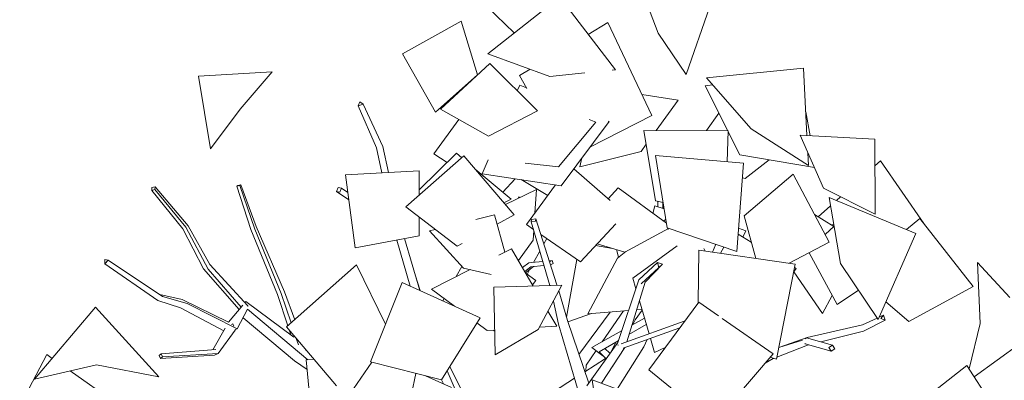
# Model space of a CAD drawing. Header units: millimetres. Extents: x -2624 to 101766, y -16 to 109490.
# Tile 45 of 151: x 28596 to 31583, y 72561 to 73655. Entities that reach past the tile are written whole.
import ezdxf

# ---------------------------------------------------------------- set-up
doc = ezdxf.new("R2010")
doc.units = ezdxf.units.MM
doc.header["$MEASUREMENT"] = 0
doc.layers.add('Nouveau_VRD _ Végétation.VRD', color=7, linetype='Continuous')

# ---------------------------------------------------------------- blocks, each defined once
blk = doc.blocks.new('Élément de coupe_1484')
at = {"layer": 'Nouveau_VRD _ Végétation.VRD', "color": 7, "linetype": 'Continuous', "lineweight": 15}
for p, q in [((29932.9, 73773.3), (30096.4, 73614.8)), ((30479.9, 73754.8), (30533.1, 73613.7)), ((30016.4, 73551.7), (30234.6, 73723.8)), ((30234.6, 73723.8), (30403.4, 73503)), ((30690.1, 73695.4), (30618, 73489.1)), ((29757.9, 73551.7), (29936, 73650.7)), ((29936, 73650.7), (29985.1, 73487.6)), ((30380.3, 73646.1), (30321.1, 73610.6)), ((30380.3, 73646.1), (30513.8, 73364.3)), ((30618, 73489.1), (30533.1, 73613.7)), ((29757.9, 73551.7), (29858.1, 73374.2)), ((30016.4, 73551.7), (30204.3, 73483)), ((30022.5, 73522), (29872.6, 73384)), ((30022.5, 73522), (30167.1, 73378.4)), ((29139.2, 73483.6), (29362.1, 73496.9)), ((29175.6, 73263.4), (29139.2, 73483.6)), ((29362.1, 73496.9), (29265.2, 73383.1)), ((29858.1, 73374.2), (29985.1, 73487.6)), ((30144.6, 73504.8), (30113, 73485.8)), ((30113, 73485.8), (30135.2, 73445.9)), ((30310.5, 73493.6), (30204.3, 73483)), ((30403.4, 73503), (30394, 73502)), ((30679.7, 73478.3), (30974.5, 73508.4)), ((30974.5, 73508.4), (30984.6, 73303.3)), ((30113.5, 73456.9), (30105.9, 73439.1)), ((30113.5, 73456.9), (30133.6, 73448.7)), ((30698.3, 73457.1), (30675.8, 73454.6)), ((30675.8, 73454.6), (30744.3, 73318.3)), ((30679.7, 73478.3), (30815.6, 73323.4)), ((30483.5, 73428.3), (30593.7, 73410.6)), ((29628.5, 73406), (29623.4, 73393.4)), ((29623.4, 73393.4), (29638.3, 73398.3)), ((29638.3, 73398.3), (29628.5, 73406)), ((29697.6, 73269.8), (29638.3, 73398.3)), ((30593.7, 73410.6), (30527.2, 73318.7)), ((29175.6, 73263.4), (29265.2, 73383.1)), ((29678.7, 73266.4), (29623.4, 73393.4)), ((29872.6, 73384), (30018.3, 73301.3)), ((30167.1, 73378.4), (30018.3, 73301.3)), ((30513.8, 73364.3), (30326, 73267.9)), ((30717.5, 73371.7), (30679.6, 73318.5)), ((30981.1, 73375.8), (30994.5, 73302.7)), ((29928.2, 73352.5), (29852.9, 73248.5)), ((30343.7, 73344), (30231, 73208.7)), ((30384.2, 73346), (30239.2, 73151.4)), ((30324.1, 73351.8), (30343.7, 73344)), ((30381.5, 73347.1), (30384.2, 73346)), ((30746, 73318.3), (30490.1, 73318.8)), ((30490.1, 73318.8), (30524.7, 73105)), ((30746, 73318.3), (30742.7, 73223.9)), ((30745.9, 73315.1), (30781.2, 73244.9)), ((30989.1, 73212.4), (30815.6, 73323.4)), ((30963.6, 73304.4), (31190.4, 73292.5)), ((30963.6, 73304.4), (31034.8, 73144.1)), ((30496.8, 73276.9), (30481.4, 73255.6)), ((31190.4, 73292.5), (31191.5, 73065.4)), ((29695, 73190.3), (29678.7, 73266.4)), ((29715.6, 73191.3), (29697.6, 73269.8)), ((29808.1, 73138.5), (29921.1, 73249.9)), ((29852.9, 73248.5), (29893, 73222.2)), ((29921.1, 73249.9), (29937.4, 73236.3)), ((30295.8, 73208.6), (30481.4, 73255.6)), ((31007.2, 73206.3), (30781.2, 73244.9)), ((30987.2, 73251.3), (30989.1, 73212.4)), ((29944.1, 73242.2), (29767.4, 73087.3)), ((29944.1, 73242.2), (30096.2, 73063)), ((30017.2, 73230), (29999.2, 73187.6)), ((30129.9, 73220.1), (30231, 73208.7)), ((30295.8, 73208.6), (30301.8, 73235.4)), ((30792.6, 73219.5), (30525.5, 73243)), ((30525.5, 73243), (30560.6, 73023)), ((30792.6, 73219.5), (30771.7, 72952.1)), ((30870.2, 73229.7), (30797.3, 73173.5)), ((31190.8, 73211.4), (31208.1, 73226.9)), ((31208.1, 73226.9), (31339.3, 73036.2)), ((29584.6, 73184.6), (29808.3, 73196.1)), ((29808.3, 73196.1), (29808.1, 73123)), ((29978.3, 73202), (30087.8, 73110.3)), ((29999.2, 73187.6), (30239.2, 73151.4)), ((30277.5, 73202.7), (30387.3, 73106)), ((30942.6, 73185.9), (30794, 73059.7)), ((31052.4, 72980.1), (30942.6, 73185.9)), ((29584.6, 73184.6), (29614, 72962.5)), ((30099.9, 73172.4), (30061.8, 73132)), ((30117.5, 73169.7), (30198.7, 73121.7)), ((30789.2, 73175.5), (30797.3, 73173.5)), ((28997.4, 73145.7), (28997.3, 73137.2)), ((28997.3, 73137.2), (29006.7, 73139.8)), ((29091.2, 73020.8), (28997.3, 73137.2)), ((29006.8, 73148.3), (28997.4, 73145.7)), ((29006.7, 73139.8), (29006.8, 73148.3)), ((29100.7, 73025.3), (29006.7, 73139.8)), ((29107.1, 73029.6), (29006.8, 73148.3)), ((29254.9, 73149.5), (29264.2, 73152.3)), ((29258.3, 73151.5), (29254.9, 73149.5)), ((29297.9, 73018.7), (29254.9, 73149.5)), ((29267.6, 73154.4), (29258.3, 73151.5)), ((29264.2, 73152.3), (29267.6, 73154.4)), ((29309.6, 73019.4), (29264.2, 73152.3)), ((29313.7, 73027.7), (29267.6, 73154.4)), ((29562.9, 73145.7), (29557.6, 73133.5)), ((29557.6, 73133.5), (29567.1, 73131.3)), ((29594.6, 73108.8), (29557.6, 73133.5)), ((29572.4, 73143.6), (29562.9, 73145.7)), ((29567.1, 73131.3), (29572.4, 73143.6)), ((29591.7, 73130.7), (29572.4, 73143.6)), ((30069.8, 73094.1), (30163.9, 73139.4)), ((30222.3, 73153.9), (30133.9, 73033.4)), ((30163.9, 73139.4), (30159.3, 73068)), ((30381.2, 73111.4), (30411.6, 73145.2)), ((30411.6, 73145.2), (30558.3, 73037.4)), ((31191.5, 73065.4), (31034.8, 73144.1)), ((30087.8, 73110.3), (30065.1, 73099.7)), ((30108.6, 73112.8), (30110.9, 73117.8)), ((30110.9, 73117.8), (30108.7, 73112.8)), ((30115, 73115.9), (30110.9, 73117.8)), ((30548.2, 73100.3), (30524.7, 73105)), ((30532.5, 73087.1), (30532.6, 73103.4)), ((30547.6, 73082.1), (30547.7, 73100.4)), ((31051.8, 73116), (31315.4, 73006.7)), ((31051.8, 73116), (31086.4, 72914.9)), ((31074.1, 73106.7), (31086.7, 73118)), ((29767.4, 73087.3), (29923.8, 72967.4)), ((30523.6, 73090), (30517.4, 73067.4)), ((30551.3, 73080.8), (30523.6, 73090)), ((31018.9, 73057.3), (31056.2, 73090.7)), ((29807.9, 73056.3), (29807.7, 72999)), ((29980.1, 73049), (30036.7, 73063)), ((30036.7, 73063), (30068.4, 72949.9)), ((30096.2, 73063), (30044.7, 73034.5)), ((30149.2, 73048.5), (30148.3, 73041.8)), ((30148.3, 73041.8), (30160.8, 73044.1)), ((30204.4, 72848), (30148.3, 73041.8)), ((30161.7, 73050.9), (30149.2, 73048.5)), ((30160.8, 73044.1), (30161.7, 73050.9)), ((30225.2, 72854), (30161.7, 73050.9)), ((30405.1, 73035.9), (30297.4, 72920.3)), ((30556.3, 73049.5), (30549.4, 73043.9)), ((30829.5, 72930.8), (30794, 73059.7)), ((31007.4, 73064.4), (31066.2, 73028)), ((31326.8, 73052.2), (31286.8, 73018.6)), ((31326.8, 73052.2), (31488.7, 72845.9)), ((29153.9, 72899.1), (29091.2, 73020.8)), ((29168.1, 72898), (29100.7, 73025.3)), ((29172.7, 72912.4), (29107.1, 73029.6)), ((29378.1, 72821.5), (29297.9, 73018.7)), ((29390, 72824.7), (29309.6, 73019.4)), ((29399.9, 72829.1), (29313.7, 73027.7)), ((29839.7, 73014.1), (29857.2, 73018.5)), ((29839.7, 73014.1), (29942.6, 72901.4)), ((30133.9, 73033.4), (30154.9, 73018.8)), ((30155.9, 73015.5), (30154, 72986)), ((30564.2, 73021.8), (30431.7, 72949.9)), ((30771.7, 72952.1), (30560.6, 73023)), ((30563, 73021.1), (30563.2, 73018.9)), ((30777.2, 73022.8), (30799.1, 73014.3)), ((30799.1, 73014.3), (30790, 72995.6)), ((31066.9, 73028.7), (31039.9, 73003.6)), ((31058.8, 73032.6), (31066.1, 73033.1)), ((31315.4, 73006.7), (31200.4, 72745.6)), ((29614, 72962.5), (29807.7, 72999)), ((29780.5, 72846.9), (29740.7, 72986.4)), ((29810.2, 72833.4), (29763.3, 72990.6)), ((29939.1, 72975.9), (29923.8, 72967.4)), ((30109.3, 72924), (30154, 72986)), ((30176.9, 73003.7), (30297.4, 72920.3)), ((30195.3, 72990.9), (30186.3, 72974.5)), ((30775.8, 73004), (30815.9, 72980.2)), ((31052.4, 72980.1), (30930.5, 72916.2)), ((30050.1, 72940.7), (30088.3, 72959.9)), ((30088.3, 72959.9), (30154.5, 72846.7)), ((30174.2, 72952.5), (30155.5, 72918.6)), ((30343.3, 72969.5), (30395.2, 72960.9)), ((30348.3, 72974.9), (30431.7, 72949.9)), ((30413.4, 72934.3), (30406.9, 72957.3)), ((30434.9, 72951.6), (30410.3, 72931.8)), ((30591.2, 72969.1), (30456.3, 72870.6)), ((30657.1, 72955.6), (30655.1, 72796.3)), ((30948.5, 72913.6), (30657.1, 72955.6)), ((30675.4, 72953), (30671.4, 72960.8)), ((30708.3, 72973.4), (30698.2, 72949.7)), ((30732.3, 72965.3), (30722.1, 72946.2)), ((31076.3, 72791.2), (30991.3, 72948.1)), ((28854.5, 72927.1), (28854.3, 72914.5)), ((28854.3, 72914.5), (28864.5, 72925.7)), ((28864.5, 72925.7), (28854.5, 72927.1)), ((29029.2, 72815.6), (28864.5, 72925.7)), ((30121.3, 72903.4), (30140.7, 72917.2)), ((30148.9, 72917.9), (30140.7, 72917.2)), ((30148.9, 72917.9), (30183.2, 72921.3)), ((30202.9, 72923.2), (30211.3, 72924)), ((30211.3, 72924), (30203.7, 72920.6)), ((30215, 72914.8), (30211.3, 72924)), ((30255.1, 72752.4), (30286.9, 72927.6)), ((30320.2, 72762.6), (30410.3, 72931.8)), ((30475, 72865.4), (30531.4, 72918.2)), ((30531.4, 72918.2), (30535.8, 72903.4)), ((30546, 72913.3), (30531.4, 72918.2)), ((31501.7, 72918), (31600.6, 72811.9)), ((31501.7, 72918), (31509.9, 72732.7)), ((29015, 72803.1), (28854.3, 72914.5)), ((29262, 72775.6), (29153.9, 72899.1)), ((29268.2, 72782.9), (29168.1, 72898)), ((29288.9, 72786.7), (29172.7, 72912.4)), ((29406, 72722.6), (29618.3, 72911.2)), ((29618.3, 72911.2), (29706.5, 72730.8)), ((29845.3, 72837.6), (29962.8, 72896.7)), ((29938, 72906.4), (29920.7, 72875.6)), ((30026.8, 72882.2), (29942.6, 72901.4)), ((30128.5, 72891.1), (30147.1, 72905)), ((30131.1, 72886.7), (30155.3, 72905.7)), ((30143.3, 72896.3), (30135.6, 72882.3)), ((30147.1, 72905), (30186.8, 72909)), ((30155.3, 72905.7), (30157.1, 72906)), ((30206.8, 72911.1), (30215, 72914.8)), ((30481.4, 72853.7), (30535.8, 72903.4)), ((30494.3, 72858.7), (30546, 72913.3)), ((30535.8, 72903.4), (30546, 72913.3)), ((30948.5, 72913.6), (30892.4, 72624.6)), ((30952, 72899.6), (30943.7, 72889.2)), ((31031.7, 72763.7), (30944.5, 72890.1)), ((30946.4, 72903), (30952, 72899.6)), ((31200.4, 72745.6), (31086.4, 72914.9)), ((29757, 72857.6), (29661, 72616.6)), ((29757, 72857.6), (29993.1, 72750.1)), ((29811.3, 72832.9), (29795.9, 72881.3)), ((30132.4, 72884.5), (30162.2, 72863.9)), ((30162.2, 72863.9), (30152.5, 72850.1)), ((30410.5, 72675.6), (30475, 72865.4)), ((30437.8, 72677.7), (30494.3, 72858.7)), ((30465.8, 72838.2), (30456.3, 72870.6)), ((29430.5, 72744.3), (29399.9, 72829.1)), ((29845.3, 72837.6), (29915.5, 72785.4)), ((30035.2, 72843.4), (30240.7, 72849)), ((30038.4, 72637.8), (30035.2, 72843.4)), ((30240.7, 72849), (30169.3, 72714.9)), ((30226.8, 72848.7), (30225.2, 72854)), ((30258.2, 72741.8), (30231.7, 72832)), ((31140.6, 72834.4), (31076.3, 72791.2)), ((31488.7, 72845.9), (31294.2, 72739.3)), ((29084.3, 72780.9), (29015, 72803.1)), ((29088.7, 72805.7), (29021.4, 72820.8)), ((29104.3, 72793.7), (29029.2, 72815.6)), ((29229.8, 72737.7), (29088.7, 72805.7)), ((29282.7, 72800), (29279.8, 72796.5)), ((29428.2, 72691.4), (29282.7, 72800)), ((29409.6, 72725.8), (29378.1, 72821.5)), ((29419.8, 72734.9), (29390, 72824.7)), ((29883.6, 72809.1), (29879.5, 72801.8)), ((30230.7, 72731.5), (30215.3, 72801.3)), ((30505.5, 72702), (30476.5, 72801.5)), ((30656.3, 72797.9), (30505.1, 72592.4)), ((30716.4, 72756.1), (30656.3, 72797.9)), ((31061.4, 72818.6), (31031.7, 72763.7)), ((31224.1, 72799.4), (31294.2, 72739.3)), ((28641.7, 72564.6), (28826.1, 72782.8)), ((28826.1, 72782.8), (29018.5, 72571.6)), ((29215.7, 72711.2), (29084.3, 72780.9)), ((29256.4, 72717.1), (29104.3, 72793.7)), ((29273.6, 72789.2), (29229.8, 72737.7)), ((29287.9, 72776.2), (29256.4, 72717.1)), ((29470.2, 72623.3), (29287.9, 72776.2)), ((29288.1, 72785.2), (29288.9, 72786.7)), ((30199, 72770.6), (30225.6, 72725.1)), ((30293.1, 72639.3), (30387.3, 72768)), ((30443.4, 72772.6), (30320.2, 72762.6)), ((30363.6, 72678), (30427.7, 72771.3)), ((30463.8, 72744.6), (30484.6, 72773.4)), ((30483.9, 72775.9), (30468, 72774.6)), ((29429.6, 72619.6), (29274.4, 72750.7)), ((29993.1, 72750.1), (29875.8, 72562.1)), ((30322.8, 72552.2), (30258.2, 72741.8)), ((30259.3, 72738.5), (30331.3, 72763.5)), ((30421.2, 72671.8), (30611.8, 72740.1)), ((30453.6, 72728.3), (30491.6, 72749.5)), ((30456.8, 72730.1), (30463.8, 72744.6)), ((30614.1, 72740.6), (30611.8, 72740.1)), ((30611.8, 72740.1), (30612.4, 72738.2)), ((30881.7, 72640.9), (30727.3, 72748.5)), ((31153.3, 72729.2), (31197.7, 72749.6)), ((31156.7, 72710.1), (31222.1, 72743.7)), ((31203.2, 72752.2), (31217.1, 72758.5)), ((31217.1, 72758.5), (31208.6, 72748)), ((31208.6, 72748), (31222.1, 72743.7)), ((31222.1, 72743.7), (31217.1, 72758.5)), ((29219.8, 72718.5), (29182.6, 72653.5)), ((29250.1, 72713.4), (29198.8, 72642.2)), ((29243.2, 72731.7), (29238.6, 72730.5)), ((29245.7, 72725), (29243.2, 72731.7)), ((29250.1, 72713.4), (29249.6, 72714.7)), ((29249.7, 72714.6), (29256.4, 72717.1)), ((29406, 72722.6), (29557.7, 72543.7)), ((29418.6, 72698.6), (29413.7, 72713.6)), ((29983.6, 72734.8), (30014.8, 72711.6)), ((30037.2, 72713), (30014.8, 72711.6)), ((30032.3, 72712.7), (30037.3, 72710)), ((30038.4, 72637.8), (30169.3, 72714.9)), ((30225.6, 72725.1), (30173, 72721.7)), ((30296.9, 72509.1), (30230.7, 72731.5)), ((30355.2, 72673.3), (30422.5, 72710.9)), ((30426.9, 72658.3), (30598.9, 72719.9)), ((30444.6, 72699.7), (30497.3, 72730.1)), ((30985.5, 72690.9), (31153.3, 72729.2)), ((31027.1, 72677.6), (31156.7, 72710.1)), ((31476.5, 72595.5), (31509.9, 72732.7)), ((29441.8, 72668.6), (29435.4, 72687.9)), ((30354.3, 72647.5), (30412.3, 72681)), ((30391, 72648.2), (30405.5, 72677.1)), ((30500.1, 72684.5), (30490.1, 72662.2)), ((30522.1, 72644.7), (30509.6, 72687.9)), ((30899.3, 72660.1), (30970.9, 72682.8)), ((30902.8, 72661.2), (30985.5, 72690.9)), ((30983.1, 72689.7), (30978.8, 72686.8)), ((30983.1, 72689.7), (31062.2, 72667.8)), ((29191.8, 72654.2), (29025.9, 72640.9)), ((29463.7, 72652.3), (29462.2, 72656.3)), ((30314.7, 72606.8), (30345, 72650.9)), ((30316.5, 72543.5), (30410.5, 72675.6)), ((30355.2, 72673.3), (30332.5, 72660.2)), ((30365.7, 72635.5), (30332.5, 72660.2)), ((30375.1, 72625.8), (30354.3, 72647.5)), ((30361.4, 72551.6), (30432.1, 72660.1)), ((30387.1, 72642.7), (30371.7, 72657.5)), ((30408.9, 72534.1), (30490.1, 72662.2)), ((30411, 72668.1), (30412.4, 72668.6)), ((30411, 72668.1), (30411.5, 72666.2)), ((30554.8, 72660), (30522.1, 72644.7)), ((30893.7, 72631), (30986.8, 72667.4)), ((30978.2, 72672.2), (30979, 72671)), ((30979, 72671), (31058.1, 72649.1)), ((30986.8, 72667.4), (30989.4, 72668.1)), ((31062.2, 72667.8), (31051.3, 72660.3)), ((31051.3, 72660.3), (31058.1, 72649.1)), ((31058.1, 72649.1), (31069.1, 72656.6)), ((31069.1, 72656.6), (31062.2, 72667.8)), ((31631.8, 72672.4), (31492.2, 72571.4)), ((28596.3, 72483.6), (28678.2, 72638.7)), ((28678.2, 72638.7), (28694.7, 72627.3)), ((29025.9, 72640.9), (29019.7, 72636.1)), ((29019.7, 72636.1), (29023.5, 72627.4)), ((29186.8, 72636.6), (29023.5, 72627.4)), ((29023.5, 72627.4), (29029.6, 72632.1)), ((29029.6, 72632.1), (29025.9, 72640.9)), ((29198.8, 72642.2), (29029.6, 72632.1)), ((29186.8, 72636.6), (29198.8, 72642.2)), ((29468.5, 72593.8), (29429.6, 72619.6)), ((29465.8, 72622.8), (29488.5, 72625.3)), ((29465.8, 72622.8), (29473.9, 72537.7)), ((30311, 72586.8), (30373.8, 72627.1)), ((30881.7, 72640.9), (30703.4, 72431.9)), ((30857.7, 72612.8), (30882.1, 72626.5)), ((30892.4, 72624.6), (30873.3, 72631)), ((30882.1, 72626.5), (30884.3, 72627.4)), ((28641.7, 72564.6), (28829.3, 72608)), ((28748.9, 72589.4), (28921.5, 72468.9)), ((29018.5, 72571.6), (28829.3, 72608)), ((29609.4, 72535.1), (29664.1, 72615.8)), ((29661, 72616.6), (29875.8, 72562.1)), ((29917.1, 72533.3), (29893, 72589.6)), ((29934.2, 72535.2), (29901.5, 72603.1)), ((30313.8, 72588.6), (30314.7, 72606.8)), ((30394.8, 72602.8), (30396.2, 72603.8)), ((30396.2, 72603.8), (30395.7, 72604.3)), ((30396.2, 72603.8), (30396.4, 72605.3)), ((30703.4, 72431.9), (30505.1, 72592.4)), ((31470, 72605.5), (31277.7, 72455.6)), ((31623.3, 72370.1), (31470, 72605.5)), ((29798.4, 72581.7), (29784.8, 72519.1)), ((29906.2, 72538.6), (29827.4, 72574.3)), ((29881.7, 72549.7), (29876.2, 72562.7)), ((30215.4, 72525.5), (30279.7, 72566.8)), ((30332.9, 72562.1), (30541.3, 72485.4)), ((30332.9, 72562.1), (30358.3, 72398.7))]:
    blk.add_line(p, q, dxfattribs=at)

msp = doc.modelspace()

# ---------------------------------------------------------------- block references
at = {"layer": 'Nouveau_VRD _ Végétation.VRD', "lineweight": 0}
msp.add_blockref('Élément de coupe_1484', (0, 0), dxfattribs=at)

doc.saveas('drawing.dxf')
